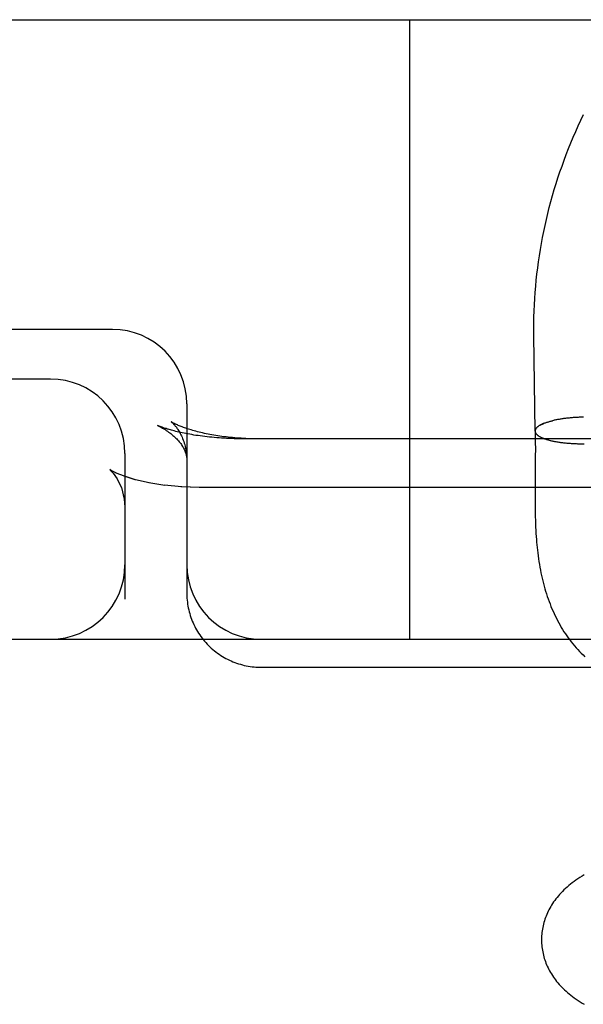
# Model space of a CAD drawing. Header units: inches. Extents: x 0 to 184, y 0 to 119.
# Tile 32 of 101: x 33.871 to 33.985, y 45.947 to 46.146. Entities that reach past the tile are written whole.
import ezdxf

# ---------------------------------------------------------------- set-up
doc = ezdxf.new("R2010")
doc.units = ezdxf.units.IN
doc.header["$LTSCALE"] = 10.121375
doc.header["$MEASUREMENT"] = 0
doc.linetypes.add('HIDDEN', pattern=[0.2, 0.1, -0.1])
doc.layers.add('DEFAULT_2', color=8, linetype='HIDDEN')

msp = doc.modelspace()

# ---------------------------------------------------------------- linework, layer by layer
at = {"layer": 'DEFAULT_2', "color": 8, "linetype": 'HIDDEN'}
for p, q in [((33.61015, 46.14563), (35.92515, 46.14563)), ((33.95015, 46.02063), (33.95015, 46.14563)), ((33.89015, 46.08313), (33.72015, 46.08313)), ((33.97516, 46.08189), (33.97515, 46.08313)), ((33.9754, 46.06262), (33.97516, 46.08189)), ((33.87765, 46.07313), (33.72015, 46.07313)), ((33.90515, 46.06813), (33.90515, 46.02989)), ((33.97911, 46.06476), (33.97895, 46.06472)), ((33.97927, 46.06479), (33.97909, 46.06475)), ((33.97943, 46.06483), (33.97925, 46.06479)), ((33.9796, 46.06486), (33.97941, 46.06483)), ((33.97977, 46.0649), (33.97958, 46.06486)), ((33.97994, 46.06493), (33.97974, 46.06489)), ((33.98011, 46.06496), (33.97991, 46.06493)), ((33.98029, 46.06499), (33.98009, 46.06496)), ((33.98047, 46.06502), (33.98026, 46.06499)), ((33.98065, 46.06505), (33.98044, 46.06502)), ((33.98083, 46.06508), (33.98062, 46.06505)), ((33.98102, 46.0651), (33.9808, 46.06508)), ((33.9812, 46.06513), (33.98098, 46.0651)), ((33.98139, 46.06516), (33.98117, 46.06513)), ((33.98158, 46.06518), (33.98136, 46.06515)), ((33.98177, 46.0652), (33.98154, 46.06518)), ((33.98197, 46.06522), (33.98173, 46.0652)), ((33.98216, 46.06524), (33.98193, 46.06522)), ((33.98236, 46.06526), (33.98212, 46.06524)), ((33.98256, 46.06528), (33.98231, 46.06526)), ((33.98275, 46.0653), (33.98251, 46.06528)), ((33.98295, 46.06532), (33.98271, 46.0653)), ((33.98316, 46.06533), (33.98291, 46.06532)), ((33.98336, 46.06535), (33.9831, 46.06533)), ((33.98356, 46.06536), (33.9833, 46.06535)), ((33.98376, 46.06537), (33.98351, 46.06536)), ((33.98397, 46.06538), (33.98371, 46.06537)), ((33.98417, 46.06539), (33.98391, 46.06538)), ((33.98438, 46.0654), (33.98411, 46.06539)), ((33.98458, 46.06541), (33.98432, 46.0654)), ((33.98479, 46.06541), (33.98452, 46.06541)), ((33.985, 46.06542), (33.98473, 46.06542)), ((33.9852, 46.06542), (33.98493, 46.06542)), ((33.89994, 46.06346), (33.89925, 46.06375)), ((33.97642, 46.06382), (33.97715, 46.06416)), ((33.97855, 46.06072), (33.97872, 46.06068)), ((33.9787, 46.06068), (33.97888, 46.06064)), ((33.97886, 46.06065), (33.97904, 46.06061)), ((33.97902, 46.06061), (33.97921, 46.06057)), ((33.97918, 46.06058), (33.97937, 46.06054)), ((33.97934, 46.06055), (33.97954, 46.06051)), ((33.97951, 46.06052), (33.97971, 46.06048)), ((33.97968, 46.06049), (33.97989, 46.06045)), ((33.97985, 46.06046), (33.98006, 46.06042)), ((33.98003, 46.06043), (33.98024, 46.06039)), ((33.97545, 46.06036), (33.97546, 46.05898)), ((33.97546, 46.05898), (33.97545, 46.05753)), ((33.9802, 46.0604), (33.98042, 46.06037)), ((33.98038, 46.06038), (33.98061, 46.06034)), ((33.98056, 46.06035), (33.98079, 46.06032)), ((33.98075, 46.06033), (33.98098, 46.06029)), ((33.98093, 46.0603), (33.98117, 46.06027)), ((33.98112, 46.06028), (33.98136, 46.06025)), ((33.98131, 46.06026), (33.98155, 46.06023)), ((33.9815, 46.06024), (33.98175, 46.06021)), ((33.98169, 46.06022), (33.98194, 46.06019)), ((33.98188, 46.0602), (33.98214, 46.06018)), ((33.98208, 46.06019), (33.98234, 46.06016)), ((33.98228, 46.06017), (33.98254, 46.06015)), ((33.98247, 46.06016), (33.98274, 46.06013)), ((33.98267, 46.06014), (33.98294, 46.06012)), ((33.98287, 46.06013), (33.98315, 46.06011)), ((33.98308, 46.06012), (33.98335, 46.0601)), ((33.98328, 46.06011), (33.98356, 46.06009)), ((33.98348, 46.0601), (33.98377, 46.06009)), ((33.98369, 46.06009), (33.98397, 46.06008)), ((33.98389, 46.06009), (33.9841, 46.06008)), ((33.98397, 46.06008), (33.9843, 46.06008)), ((33.98418, 46.06007), (33.98451, 46.06007)), ((33.98439, 46.06007), (33.98472, 46.06007)), ((33.9846, 46.06007), (33.98493, 46.06007)), ((33.98481, 46.06007), (33.98513, 46.06007)), ((33.98502, 46.06007), (33.98534, 46.06007)), ((33.89265, 46.05813), (33.89265, 46.02873)), ((33.88996, 46.05461), (33.88959, 46.05484)), ((33.89004, 46.05457), (33.88994, 46.05462)), ((33.89093, 46.05413), (33.89002, 46.05458)), ((33.89254, 46.05349), (33.8909, 46.05414)), ((33.89475, 46.05281), (33.89254, 46.05349)), ((33.90074, 46.05166), (33.89748, 46.05218)), ((33.90415, 46.05135), (33.9006, 46.05168)), ((33.90765, 46.05124), (33.90395, 46.05136)), ((33.90765, 46.05124), (33.90415, 46.05135)), ((34.12765, 46.05124), (33.90765, 46.05124)), ((33.9754, 46.05057), (33.9754, 46.04902)), ((33.9754, 46.04902), (33.9754, 46.04751)), ((33.90545, 46.02693), (33.90553, 46.02654)), ((33.72015, 46.02063), (35.92515, 46.02063)), ((33.92015, 46.01496), (34.14099, 46.01496))]:
    msp.add_line(p, q, dxfattribs=at)
for points in [[(33.97515, 46.08313), (33.97516, 46.08438), (33.97518, 46.08562), (33.97522, 46.08686), (33.97527, 46.0881), (33.97535, 46.08935), (33.97543, 46.09059), (33.97553, 46.09183), (33.97565, 46.09306), (33.97579, 46.0943), (33.97593, 46.09554), (33.9761, 46.09677), (33.97628, 46.098), (33.97648, 46.09923), (33.97669, 46.10046), (33.97692, 46.10168), (33.97716, 46.1029), (33.97742, 46.10412), (33.97769, 46.10534), (33.97798, 46.10655), (33.97828, 46.10776), (33.9786, 46.10896), (33.97894, 46.11016), (33.97929, 46.11136), (33.97965, 46.11255), (33.98003, 46.11374), (33.98043, 46.11493), (33.98084, 46.11611), (33.98126, 46.11728), (33.9817, 46.11845), (33.98216, 46.11961), (33.98263, 46.12077), (33.98311, 46.12192), (33.98361, 46.12307), (33.98413, 46.12421), (33.98465, 46.12535), (33.9852, 46.12648)], [(33.90197, 46.06451), (33.90197, 46.06451), (33.90196, 46.06451), (33.90196, 46.06451), (33.90198, 46.0645), (33.90199, 46.06449), (33.90202, 46.06447), (33.90205, 46.06444), (33.90209, 46.06441), (33.90214, 46.06437), (33.90219, 46.06432), (33.90225, 46.06426), (33.90232, 46.0642), (33.90239, 46.06413), (33.90247, 46.06405), (33.90255, 46.06396), (33.90264, 46.06386), (33.90273, 46.06376), (33.90282, 46.06364), (33.90292, 46.06352), (33.90303, 46.06338), (33.90313, 46.06324), (33.90325, 46.06308), (33.90336, 46.06291), (33.90348, 46.06273), (33.90359, 46.06254), (33.90371, 46.06233), (33.90383, 46.06211), (33.90395, 46.06188), (33.90407, 46.06163), (33.90419, 46.06137), (33.9043, 46.0611), (33.90441, 46.06082), (33.90452, 46.06052), (33.90462, 46.0602), (33.90472, 46.05988), (33.90481, 46.05954), (33.90488, 46.0592), (33.90496, 46.05884), (33.90502, 46.05848), (33.90507, 46.05811), (33.9051, 46.05773), (33.90513, 46.05734), (33.90515, 46.05696), (33.90515, 46.05669)], [(33.91965, 46.06105), (33.91931, 46.06105), (33.91885, 46.06106), (33.9184, 46.06107), (33.91794, 46.06108), (33.91749, 46.06109), (33.91704, 46.06111), (33.91658, 46.06113), (33.91614, 46.06116), (33.91569, 46.06119), (33.91524, 46.06122), (33.9148, 46.06126), (33.91436, 46.0613), (33.91393, 46.06134), (33.9135, 46.06139), (33.91307, 46.06144), (33.91264, 46.06149), (33.91223, 46.06154), (33.91181, 46.0616), (33.9114, 46.06166), (33.911, 46.06173), (33.9106, 46.06179), (33.9102, 46.06186), (33.90982, 46.06193), (33.90943, 46.06201), (33.90906, 46.06208), (33.90869, 46.06216), (33.90833, 46.06224), (33.90798, 46.06232), (33.90764, 46.06241), (33.9073, 46.06249), (33.90697, 46.06258), (33.90665, 46.06266), (33.90634, 46.06275), (33.90604, 46.06284), (33.90575, 46.06293), (33.90547, 46.06301), (33.9052, 46.0631), (33.90494, 46.06319), (33.90469, 46.06328), (33.90445, 46.06336), (33.90422, 46.06345), (33.904, 46.06353), (33.90379, 46.06361), (33.9036, 46.06369), (33.90341, 46.06377), (33.90324, 46.06385), (33.90308, 46.06392), (33.90293, 46.06399), (33.90279, 46.06405), (33.90267, 46.06412), (33.90255, 46.06417), (33.90244, 46.06423), (33.90235, 46.06428), (33.90227, 46.06433), (33.9022, 46.06437), (33.90213, 46.0644), (33.90208, 46.06444), (33.90204, 46.06446), (33.90201, 46.06448), (33.90198, 46.0645), (33.90197, 46.06451)], [(33.97715, 46.06416), (33.97727, 46.06421), (33.97739, 46.06426), (33.97751, 46.0643), (33.97764, 46.06435), (33.97777, 46.06439), (33.9779, 46.06443), (33.97804, 46.06448), (33.97818, 46.06452), (33.97832, 46.06456), (33.97847, 46.0646), (33.97862, 46.06464), (33.97877, 46.06468), (33.97893, 46.06472)], [(33.89925, 46.06375), (33.89948, 46.06364), (33.89974, 46.0635), (33.90001, 46.06336), (33.90026, 46.06321), (33.90052, 46.06306), (33.90076, 46.06291), (33.90101, 46.06276), (33.90124, 46.0626), (33.90148, 46.06243), (33.9017, 46.06227), (33.90192, 46.0621), (33.90214, 46.06193), (33.90235, 46.06175), (33.90255, 46.06157), (33.90275, 46.0614), (33.90293, 46.06121), (33.90312, 46.06103), (33.90329, 46.06084), (33.90346, 46.06066), (33.90362, 46.06047), (33.90377, 46.06028), (33.90391, 46.06009), (33.90404, 46.05991), (33.90417, 46.05972), (33.90429, 46.05953), (33.9044, 46.05935), (33.9045, 46.05916), (33.90459, 46.05898), (33.90468, 46.0588), (33.90475, 46.05862), (33.90482, 46.05844), (33.90489, 46.05826), (33.90494, 46.05809), (33.90499, 46.05791), (33.90503, 46.05774), (33.90507, 46.05757), (33.9051, 46.05739), (33.90512, 46.05721), (33.90514, 46.05703), (33.90515, 46.05685), (33.90515, 46.05669)], [(34.14065, 46.06105), (33.91628, 46.06105), (33.91576, 46.06106), (33.91524, 46.06107), (33.91472, 46.06108), (33.9142, 46.0611), (33.91369, 46.06112), (33.91318, 46.06114), (33.91267, 46.06117), (33.91216, 46.0612), (33.91166, 46.06124), (33.91117, 46.06127), (33.91067, 46.06132), (33.91019, 46.06136), (33.90971, 46.06141), (33.90923, 46.06146), (33.90877, 46.06152), (33.90831, 46.06157), (33.90785, 46.06163), (33.90741, 46.0617), (33.90698, 46.06176), (33.90655, 46.06183), (33.90614, 46.0619), (33.90573, 46.06197), (33.90534, 46.06204), (33.90495, 46.06211), (33.90458, 46.06219), (33.90421, 46.06226), (33.90386, 46.06234), (33.90353, 46.06241), (33.90321, 46.06249), (33.9029, 46.06256), (33.90261, 46.06264), (33.90233, 46.06271), (33.90207, 46.06278), (33.90182, 46.06285), (33.90158, 46.06291), (33.90136, 46.06298), (33.90115, 46.06304), (33.90095, 46.06311), (33.90077, 46.06317), (33.90059, 46.06322), (33.90043, 46.06328), (33.90028, 46.06333), (33.90014, 46.06338), (33.90001, 46.06343), (33.89994, 46.06346)], [(33.97582, 46.0634), (33.97576, 46.06335), (33.97571, 46.06329), (33.97566, 46.06324), (33.97561, 46.06318), (33.97557, 46.06313), (33.97554, 46.06307), (33.97551, 46.06302), (33.97548, 46.06296), (33.97545, 46.06291), (33.97544, 46.06285), (33.97542, 46.0628), (33.97541, 46.06274), (33.9754, 46.06269), (33.9754, 46.06263)], [(33.9754, 46.06262), (33.9754, 46.06257), (33.97541, 46.06252), (33.97542, 46.06246), (33.97544, 46.06241), (33.97546, 46.06235), (33.97548, 46.06229), (33.97551, 46.06224), (33.97554, 46.06218), (33.97558, 46.06213), (33.97562, 46.06207)], [(33.97642, 46.06382), (33.97633, 46.06377), (33.97625, 46.06372), (33.97617, 46.06367), (33.97609, 46.06361), (33.97602, 46.06356), (33.97595, 46.06351), (33.97588, 46.06345), (33.97582, 46.0634), (33.97576, 46.06335), (33.97571, 46.06329), (33.97566, 46.06324), (33.97562, 46.06318), (33.97558, 46.06313), (33.97554, 46.06307), (33.97551, 46.06301), (33.97548, 46.06296), (33.97546, 46.0629), (33.97544, 46.06285), (33.97542, 46.06279), (33.97541, 46.06274), (33.97541, 46.06268), (33.97541, 46.06262), (33.97541, 46.06261)], [(33.97541, 46.06261), (33.97541, 46.06257), (33.97542, 46.06251), (33.97543, 46.06246), (33.97545, 46.0624), (33.97547, 46.06235), (33.97549, 46.06229), (33.97552, 46.06224), (33.97555, 46.06218), (33.97559, 46.06213), (33.97563, 46.06207), (33.97568, 46.06202), (33.97573, 46.06197), (33.97578, 46.06191), (33.97584, 46.06186), (33.9759, 46.06181), (33.97597, 46.06176), (33.97604, 46.0617), (33.97611, 46.06165), (33.97619, 46.0616), (33.97628, 46.06155)], [(33.97541, 46.06261), (33.97542, 46.06226), (33.97543, 46.06165), (33.97544, 46.06102), (33.97545, 46.06036)], [(33.97671, 46.06397), (33.97661, 46.06392), (33.97652, 46.06387), (33.97642, 46.06382)], [(33.97715, 46.06417), (33.97704, 46.06412), (33.97693, 46.06407), (33.97682, 46.06402)], [(33.97619, 46.0616), (33.97627, 46.06155), (33.97636, 46.0615), (33.97645, 46.06145), (33.97654, 46.0614), (33.97664, 46.06135), (33.97675, 46.0613), (33.97685, 46.06126), (33.97696, 46.06121), (33.97708, 46.06116), (33.9772, 46.06112), (33.97732, 46.06108), (33.97744, 46.06103), (33.97757, 46.06099), (33.97771, 46.06095), (33.97784, 46.06091), (33.97798, 46.06086), (33.97812, 46.06083), (33.97827, 46.06079), (33.97842, 46.06075), (33.97857, 46.06071)], [(33.97545, 46.05753), (33.97542, 46.05369), (33.9754, 46.05057)], [(33.88959, 46.05484), (33.88976, 46.0547), (33.89031, 46.05411)], [(33.88974, 46.05471), (33.89028, 46.05414), (33.8911, 46.05299)], [(33.89111, 46.05297), (33.89196, 46.05119), (33.89255, 46.04872), (33.89265, 46.04727)], [(33.89755, 46.05217), (33.89477, 46.05281), (33.89252, 46.0535)], [(33.89194, 46.05123), (33.89253, 46.04885), (33.89265, 46.04726)], [(33.9754, 46.04751), (33.97541, 46.04677), (33.97543, 46.04604), (33.97544, 46.04532), (33.97546, 46.04462), (33.97549, 46.04393), (33.97551, 46.04325), (33.97555, 46.0426), (33.97558, 46.04197), (33.97562, 46.04135), (33.97567, 46.04076), (33.97571, 46.04019), (33.97576, 46.03964), (33.97582, 46.0391), (33.97588, 46.03857), (33.97594, 46.03802), (33.97602, 46.03745), (33.9761, 46.03687), (33.97619, 46.03629), (33.97628, 46.0357), (33.97638, 46.03513), (33.97649, 46.03457), (33.9766, 46.03402), (33.97671, 46.03348), (33.97683, 46.03294), (33.97696, 46.03241), (33.97709, 46.03188), (33.97723, 46.03135), (33.97738, 46.03082), (33.97754, 46.0303), (33.9777, 46.02978), (33.97787, 46.02926), (33.97804, 46.02875), (33.97823, 46.02824), (33.97842, 46.02774), (33.97861, 46.02724), (33.97882, 46.02675), (33.97903, 46.02626), (33.97925, 46.02578), (33.97947, 46.02531), (33.9797, 46.02484), (33.97994, 46.02437), (33.98019, 46.02391), (33.98044, 46.02346), (33.9807, 46.02302), (33.98097, 46.02258), (33.98124, 46.02214), (33.98153, 46.02171), (33.98181, 46.02129), (33.98211, 46.02088), (33.98241, 46.02047), (33.98272, 46.02007), (33.98304, 46.01968), (33.98336, 46.01929), (33.98369, 46.01891), (33.98403, 46.01853), (33.98437, 46.01817), (33.98472, 46.0178), (33.98508, 46.01745), (33.98545, 46.0171)], [(33.90515, 46.02989), (33.90515, 46.02967), (33.90516, 46.02928)], [(33.90516, 46.02928), (33.90518, 46.02888), (33.90521, 46.02849), (33.90526, 46.0281), (33.90531, 46.02771), (33.90537, 46.02732), (33.90545, 46.02693), (33.90553, 46.02654), (33.90562, 46.02616), (33.90573, 46.02578), (33.90584, 46.0254), (33.90597, 46.02502), (33.9061, 46.02465), (33.90625, 46.02428), (33.9064, 46.02392), (33.90656, 46.02356), (33.90674, 46.0232), (33.90692, 46.02285), (33.90711, 46.0225), (33.90731, 46.02216), (33.90752, 46.02182), (33.90774, 46.02149), (33.90797, 46.02117), (33.90821, 46.02085), (33.90845, 46.02054), (33.90871, 46.02023), (33.90897, 46.01994), (33.90924, 46.01964), (33.90951, 46.01936), (33.9098, 46.01908), (33.91009, 46.01881), (33.91039, 46.01855), (33.9107, 46.0183), (33.91101, 46.01805), (33.91133, 46.01781), (33.91165, 46.01759), (33.91198, 46.01737), (33.91232, 46.01715), (33.91266, 46.01695), (33.91301, 46.01676), (33.91337, 46.01657), (33.91373, 46.0164), (33.91409, 46.01623), (33.91446, 46.01608), (33.91483, 46.01593), (33.9152, 46.0158), (33.91558, 46.01567), (33.91596, 46.01556), (33.91635, 46.01545), (33.91674, 46.01535), (33.91713, 46.01527), (33.91752, 46.01519), (33.91791, 46.01513), (33.91831, 46.01508), (33.91871, 46.01503), (33.9191, 46.015), (33.9195, 46.01498), (33.9199, 46.01497), (33.92015, 46.01496)], [(33.98534, 45.97311), (33.98489, 45.97284), (33.98445, 45.97257), (33.98404, 45.97229), (33.98364, 45.97202), (33.98326, 45.97174), (33.98289, 45.97146), (33.98253, 45.97118), (33.98219, 45.9709), (33.98185, 45.97061), (33.98153, 45.97032), (33.98122, 45.97003), (33.98092, 45.96973), (33.98064, 45.96943), (33.98036, 45.96913), (33.9801, 45.96883), (33.97984, 45.96852), (33.9796, 45.96822), (33.97937, 45.96791), (33.97915, 45.9676), (33.97894, 45.96729), (33.97874, 45.96698), (33.97856, 45.96667), (33.97838, 45.96636), (33.97821, 45.96604), (33.97805, 45.96573), (33.9779, 45.96541), (33.97776, 45.96509), (33.97763, 45.96477), (33.9775, 45.96445), (33.97739, 45.96412), (33.97728, 45.96379), (33.97718, 45.96346), (33.9771, 45.96313), (33.97702, 45.9628), (33.97695, 45.96247), (33.97689, 45.96214), (33.97683, 45.9618), (33.97679, 45.96146), (33.97675, 45.96113), (33.97673, 45.96079), (33.97671, 45.96045), (33.9767, 45.96011), (33.9767, 45.95982)], [(33.9767, 45.95982), (33.97671, 45.95954), (33.97673, 45.9592), (33.97675, 45.95887), (33.97679, 45.95853), (33.97683, 45.9582), (33.97688, 45.95787), (33.97694, 45.95753), (33.97701, 45.9572), (33.97709, 45.95687), (33.97717, 45.95655), (33.97727, 45.95622), (33.97737, 45.9559), (33.97748, 45.95557), (33.97761, 45.95525), (33.97773, 45.95494), (33.97787, 45.95462), (33.97802, 45.95431), (33.97818, 45.95399), (33.97834, 45.95368), (33.97852, 45.95337), (33.9787, 45.95307), (33.97889, 45.95276), (33.9791, 45.95246), (33.97931, 45.95216), (33.97953, 45.95186), (33.97976, 45.95157), (33.98, 45.95127), (33.98025, 45.95098), (33.98051, 45.9507), (33.98078, 45.95041), (33.98106, 45.95013), (33.98135, 45.94986), (33.98165, 45.94958), (33.98196, 45.94931), (33.98228, 45.94904), (33.98261, 45.94877), (33.98296, 45.94851), (33.98332, 45.94824), (33.98369, 45.94798), (33.98407, 45.94772), (33.98447, 45.94747), (33.98488, 45.94721), (33.98532, 45.94695)]]:
    msp.add_lwpolyline(points, dxfattribs=at)
for centre, start, end in [((33.89015, 46.06813), 0, 90), ((33.87765, 46.05813), 0, 90), ((33.87765, 46.03563), 270, 360), ((33.92015, 46.03563), 180, 270)]:
    msp.add_arc(centre, 0.015, start, end, dxfattribs=at)

doc.saveas('drawing.dxf')
